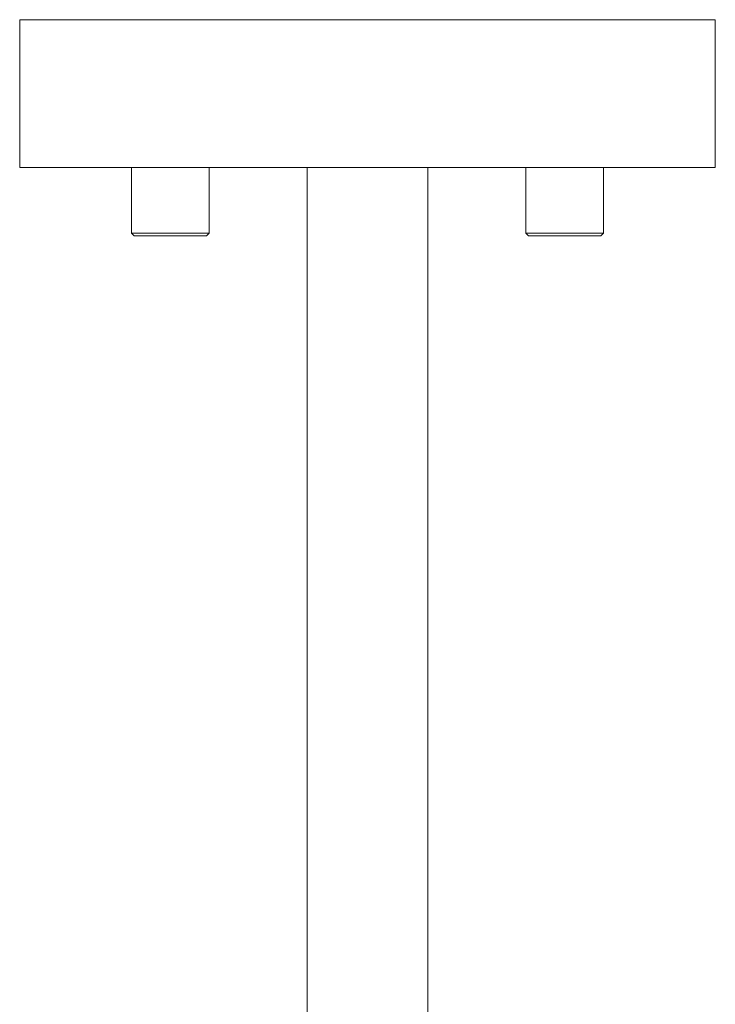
# Model space of a CAD drawing. Header units: millimetres. Extents: x -413 to 211, y -150 to 1311.
# Tile 8 of 9: x -84 to 43, y 207 to 387. Entities that reach past the tile are written whole.
import ezdxf

# ---------------------------------------------------------------- set-up
doc = ezdxf.new("R2010")
doc.units = ezdxf.units.MM

msp = doc.modelspace()

# ---------------------------------------------------------------- linework, layer by layer
at = {"color": 7, "linetype": 'Continuous', "lineweight": 15}
for p, q in [((-84.17, 386.65), (-84.17, 359.65)), ((-84.17, 386.65), (42.83, 386.65)), ((42.83, 359.65), (42.83, 386.65)), ((-84.17, 359.65), (42.83, 359.65)), ((-63.78, 359.65), (-63.78, 347.65)), ((-49.57, 347.65), (-49.57, 359.65)), ((-31.67, 359.65), (-31.67, 162.65)), ((-9.67, 162.65), (-9.67, 359.65)), ((8.22, 359.65), (8.22, 347.65)), ((22.43, 347.65), (22.43, 359.65)), ((-63.78, 347.65), (-63.28, 347.15)), ((-63.78, 347.65), (-49.57, 347.65)), ((-50.07, 347.15), (-63.28, 347.15)), ((-50.07, 347.15), (-49.57, 347.65)), ((8.22, 347.65), (8.72, 347.15)), ((8.22, 347.65), (22.43, 347.65)), ((21.93, 347.15), (8.72, 347.15)), ((21.93, 347.15), (22.43, 347.65))]:
    msp.add_line(p, q, dxfattribs=at)

doc.saveas('drawing.dxf')
